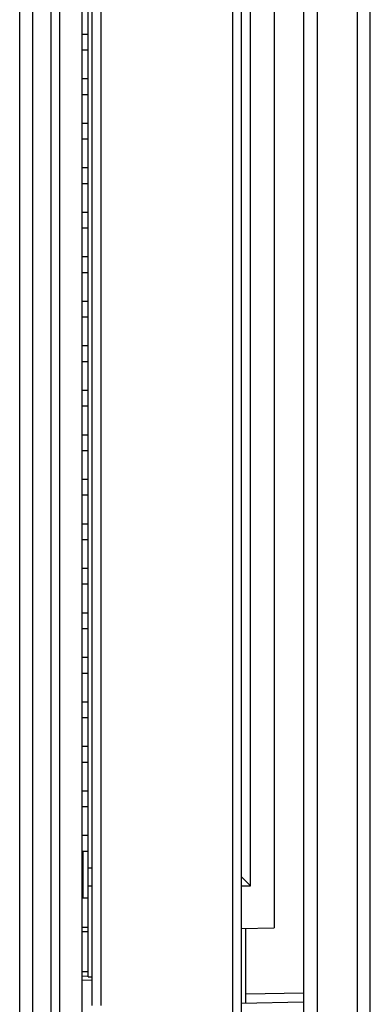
# Model space of a CAD drawing. Header units: inches. Extents: x 0 to 22, y 0 to 17.
# Tile 8 of 53: x 4 to 4.8, y 9 to 11.2. Entities that reach past the tile are written whole.
import ezdxf

# ---------------------------------------------------------------- set-up
doc = ezdxf.new("R2010")
doc.units = ezdxf.units.IN
doc.header["$LTSCALE"] = 1.21
doc.header["$MEASUREMENT"] = 0
doc.layers.get('0').update_dxf_attribs({"linetype": 'CONTINUOUS'})

msp = doc.modelspace()

# ---------------------------------------------------------------- linework, layer by layer
at = {"color": 7, "linetype": 'CONTINUOUS'}
for p, q in [((4.0329, 7.4358), (4.0329, 13.3796)), ((4.8209, 7.4353), (4.8209, 13.3801)), ((4.0624, 8.3304), (4.0624, 12.27)), ((4.1229, 8.3465), (4.1229, 12.2539)), ((4.1729, 12.2539), (4.1729, 8.3465)), ((4.5515, 9.2455), (4.5515, 12.2178)), ((4.6049, 12.2183), (4.6049, 9.1511)), ((4.6709, 12.2189), (4.6709, 8.3815)), ((4.7014, 12.2191), (4.7014, 8.3812)), ((4.5112, 12.1435), (4.5112, 8.4568)), ((4.5309, 12.1235), (4.5309, 8.4768)), ((4.1032, 11.8299), (4.1032, 8.7705)), ((4.1869, 9.0408), (4.1869, 11.7026)), ((4.1959, 8.9765), (4.1959, 11.6239)), ((4.2162, 8.9765), (4.2162, 11.6239)), ((4.1729, 11.1589), (4.1869, 11.1589)), ((4.1729, 11.1235), (4.1869, 11.1235)), ((4.1729, 11.0589), (4.1869, 11.0589)), ((4.1729, 11.0235), (4.1869, 11.0235)), ((4.1729, 10.9589), (4.1869, 10.9589)), ((4.1729, 10.9235), (4.1869, 10.9235)), ((4.1729, 10.8589), (4.1869, 10.8589)), ((4.1729, 10.8235), (4.1869, 10.8235)), ((4.1729, 10.7589), (4.1869, 10.7589)), ((4.1729, 10.7235), (4.1869, 10.7235)), ((4.1729, 10.6589), (4.1869, 10.6589)), ((4.1729, 10.6235), (4.1869, 10.6235)), ((4.1729, 10.5589), (4.1869, 10.5589)), ((4.1729, 10.5235), (4.1869, 10.5235)), ((4.1729, 10.4589), (4.1869, 10.4589)), ((4.1729, 10.4235), (4.1869, 10.4235)), ((4.1729, 10.3589), (4.1869, 10.3589)), ((4.1729, 10.3235), (4.1869, 10.3235)), ((4.1729, 10.2589), (4.1869, 10.2589)), ((4.1729, 10.2235), (4.1869, 10.2235)), ((4.1729, 10.1589), (4.1869, 10.1589)), ((4.1729, 10.1235), (4.1869, 10.1235)), ((4.1729, 10.0589), (4.1869, 10.0589)), ((4.1729, 10.0235), (4.1869, 10.0235)), ((4.1729, 9.9589), (4.1869, 9.9589)), ((4.1729, 9.9235), (4.1869, 9.9235)), ((4.1729, 9.8589), (4.1869, 9.8589)), ((4.1729, 9.8235), (4.1869, 9.8235)), ((4.1729, 9.7589), (4.1869, 9.7589)), ((4.1729, 9.7235), (4.1869, 9.7235)), ((4.1729, 9.6589), (4.1869, 9.6589)), ((4.1729, 9.6235), (4.1869, 9.6235)), ((4.1729, 9.5589), (4.1869, 9.5589)), ((4.1729, 9.5235), (4.1869, 9.5235)), ((4.1729, 9.4589), (4.1869, 9.4589)), ((4.1729, 9.4235), (4.1869, 9.4235)), ((4.1729, 9.3589), (4.1869, 9.3589)), ((4.1729, 9.3235), (4.1869, 9.3235)), ((4.1751, 9.3235), (4.1751, 9.2182)), ((4.1959, 9.2849), (4.1869, 9.2849)), ((4.5309, 9.2661), (4.5515, 9.2455)), ((4.1869, 9.2455), (4.1959, 9.2455)), ((4.5309, 9.2455), (4.5515, 9.2455)), ((4.1869, 9.218), (4.1751, 9.218)), ((4.1729, 9.1529), (4.1869, 9.1526)), ((4.1729, 9.1429), (4.1869, 9.1426)), ((4.5309, 9.1498), (4.6049, 9.1511)), ((4.5311, 8.982), (4.5311, 9.1498)), ((4.5409, 8.9822), (4.5409, 9.1499)), ((4.1729, 9.0528), (4.1869, 9.0531)), ((4.1729, 9.0428), (4.1869, 9.0431)), ((4.1959, 9.0332), (4.1729, 9.0328)), ((4.1869, 9.0408), (4.1959, 9.0408)), ((4.6709, 9.0045), (4.5409, 9.0022)), ((4.5309, 8.982), (4.6709, 8.9845))]:
    msp.add_line(p, q, dxfattribs=at)
msp.add_open_spline([(4.7914, 12.2199), (4.7914, 11.8044), (4.7914, 10.9401), (4.7914, 9.6603), (4.7914, 8.796), (4.7914, 8.3804)], degree=3, knots=[0, 0, 0, 0, 0.324674, 0.675326, 1, 1, 1, 1], dxfattribs=at)

doc.saveas('drawing.dxf')
